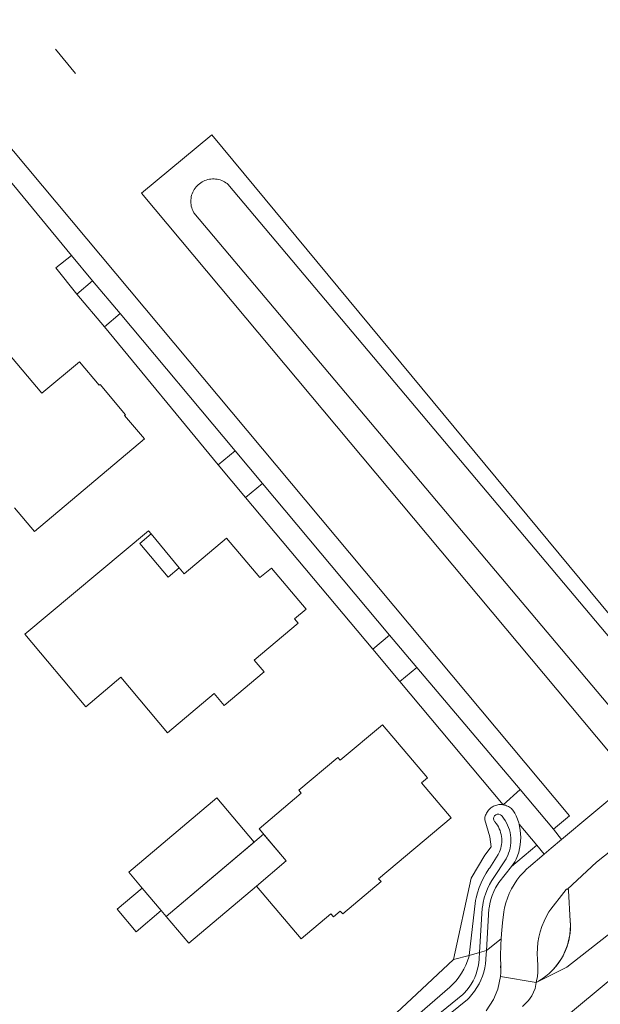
# Model space of a CAD drawing. Extents: x 140829 to 145054, y 448512 to 451778.
# Tile 114 of 152: x 143887 to 143937, y 450997 to 451083. Entities that reach past the tile are written whole.
import ezdxf

# ---------------------------------------------------------------- set-up
doc = ezdxf.new("R2010")
doc.units = 0
doc.header["$MEASUREMENT"] = 0
for name, color, linetype in [('geometrie2dBegroeidTerreindeel', 7, 'Continuous'), ('geometrie2dGebouwinstallatie', 7, 'Continuous'), ('geometrie2dGrondvlak', 7, 'Continuous'), ('geometrie2dOnbegroeidTerreindeel', 7, 'Continuous'), ('geometrie2dOndersteunendWaterdeel', 7, 'Continuous'), ('geometrie2dOndersteunendWegdeel', 7, 'Continuous'), ('geometrie2dWaterdeel', 7, 'Continuous'), ('geometrie2dWegdeel', 7, 'Continuous')]:
    doc.layers.add(name, color=color, linetype=linetype)

msp = doc.modelspace()

# ---------------------------------------------------------------- linework, layer by layer
at = {"layer": 'geometrie2dBegroeidTerreindeel', "linetype": 'Continuous', "lineweight": 0}
for p, q in [((143944.358, 451023.273), (143903.233, 451072.879)), ((143889.676, 451061.319), (143891.061, 451062.398)), ((143891.061, 451062.398), (143892.885, 451060.196)), ((143891.525, 451059.05), (143889.676, 451061.319)), ((143892.885, 451060.196), (143891.525, 451059.05)), ((143891.525, 451059.05), (143891.525, 451059.05)), ((143893.904, 451056.21), (143895.278, 451057.353)), ((143895.278, 451057.353), (143905.265, 451045.441)), ((143903.801, 451044.209), (143893.904, 451056.21)), ((143905.265, 451045.441), (143903.801, 451044.209)), ((143903.801, 451044.209), (143903.801, 451044.209)), ((143906.155, 451041.396), (143907.646, 451042.615)), ((143907.646, 451042.615), (143918.678, 451029.428)), ((143917.221, 451028.214), (143906.155, 451041.396)), ((143918.678, 451029.428), (143917.221, 451028.214)), ((143917.221, 451028.214), (143917.221, 451028.214)), ((143919.572, 451025.412), (143921.038, 451026.608)), ((143921.038, 451026.608), (143930.012, 451016.015)), ((143928.555, 451014.701), (143919.572, 451025.412)), ((143919.572, 451025.412), (143919.572, 451025.412)), ((143928.555, 451014.701), (143930.012, 451016.015)), ((143930.012, 451016.015), (143928.555, 451014.701)), ((143930.012, 451016.015), (143932.923, 451012.58)), ((143928.566, 451014.699), (143928.555, 451014.701)), ((143928.661, 451014.679), (143928.566, 451014.699)), ((143928.754, 451014.652), (143928.661, 451014.679)), ((143928.846, 451014.619), (143928.754, 451014.652)), ((143928.935, 451014.58), (143928.846, 451014.619)), ((143929.021, 451014.535), (143928.935, 451014.58)), ((143929.103, 451014.483), (143929.021, 451014.535)), ((143929.182, 451014.426), (143929.103, 451014.483)), ((143929.258, 451014.363), (143929.182, 451014.426)), ((143929.328, 451014.297), (143929.258, 451014.363)), ((143929.393, 451014.224), (143929.328, 451014.297)), ((143929.453, 451014.148), (143929.393, 451014.224)), ((143929.507, 451014.067), (143929.453, 451014.148)), ((143929.557, 451013.983), (143929.507, 451014.067)), ((143929.557, 451013.982), (143929.557, 451013.983)), ((143929.669, 451013.749), (143929.557, 451013.982)), ((143929.792, 451013.447), (143929.669, 451013.749)), ((143929.894, 451013.137), (143929.792, 451013.447)), ((143929.927, 451013.015), (143929.894, 451013.137)), ((143929.973, 451012.823), (143929.927, 451013.015)), ((143929.927, 451013.015), (143931.46, 451011.183)), ((143931.46, 451011.183), (143929.927, 451013.015)), ((143929.927, 451013.015), (143929.927, 451013.015)), ((143930.031, 451012.504), (143929.973, 451012.823)), ((143930.065, 451012.181), (143930.031, 451012.504)), ((143932.923, 451012.58), (143933.611, 451011.682)), ((143930.034, 451011.21), (143930.067, 451011.532)), ((143930.077, 451011.857), (143930.065, 451012.181)), ((143930.067, 451011.532), (143930.077, 451011.857)), ((143933.611, 451011.682), (143932.705, 451010.922)), ((143931.46, 451011.183), (143929.26, 451009.338)), ((143929.802, 451010.266), (143929.901, 451010.574)), ((143929.901, 451010.574), (143929.978, 451010.89)), ((143929.978, 451010.89), (143930.034, 451011.21)), ((143931.46, 451011.183), (143931.46, 451011.183)), ((143932.106, 451010.409), (143931.46, 451011.183)), ((143932.705, 451010.922), (143932.106, 451010.409)), ((143929.26, 451009.338), (143929.568, 451009.729)), ((143929.568, 451009.729), (143929.681, 451009.965)), ((143929.681, 451009.965), (143929.802, 451010.266))]:
    msp.add_line(p, q, dxfattribs=at)
at = {"layer": 'geometrie2dGebouwinstallatie', "linetype": 'Continuous', "lineweight": 0}
for p, q in [((143891.404, 451078.215), (143889.673, 451080.327)), ((143896.98, 451037.387), (143897.971, 451038.218)), ((143897.971, 451038.218), (143900.415, 451035.275)), ((143897.971, 451038.218), (143897.971, 451038.218)), ((143899.435, 451034.456), (143896.98, 451037.387)), ((143900.415, 451035.275), (143899.435, 451034.456)), ((143899.266, 451005.007), (143907.738, 451012.153)), ((143907.738, 451012.153), (143909.705, 451009.825)), ((143909.705, 451009.825), (143907.121, 451007.643)), ((143907.121, 451007.643), (143901.233, 451002.675)), ((143901.233, 451002.675), (143899.266, 451005.007)), ((143901.233, 451002.675), (143901.233, 451002.675))]:
    msp.add_line(p, q, dxfattribs=at)
at = {"layer": 'geometrie2dGrondvlak', "linetype": 'Continuous', "lineweight": 0}
for p, q in [((143885.514, 451053.957), (143888.484, 451050.436)), ((143888.484, 451050.436), (143891.747, 451053.169)), ((143891.747, 451053.169), (143893.459, 451051.131)), ((143893.459, 451051.131), (143893.538, 451051.197)), ((143893.538, 451051.197), (143895.741, 451048.562)), ((143895.741, 451048.562), (143895.669, 451048.502)), ((143895.669, 451048.502), (143897.38, 451046.467)), ((143897.38, 451046.467), (143887.824, 451038.433)), ((143887.824, 451038.433), (143886.091, 451040.496)), ((143887.011, 451029.513), (143897.735, 451038.5)), ((143897.971, 451038.218), (143896.98, 451037.387)), ((143897.735, 451038.5), (143897.971, 451038.218)), ((143900.835, 451034.769), (143904.528, 451037.866)), ((143904.528, 451037.866), (143907.423, 451034.426)), ((143896.98, 451037.387), (143899.435, 451034.456)), ((143899.435, 451034.456), (143900.415, 451035.275)), ((143899.435, 451034.456), (143899.435, 451034.456)), ((143900.415, 451035.275), (143900.835, 451034.769)), ((143907.423, 451034.426), (143908.415, 451035.25)), ((143908.415, 451035.25), (143911.421, 451031.677)), ((143911.421, 451031.677), (143910.435, 451030.848)), ((143910.747, 451030.477), (143906.917, 451027.269)), ((143910.435, 451030.848), (143910.747, 451030.477)), ((143892.29, 451023.212), (143887.011, 451029.513)), ((143906.917, 451027.269), (143907.784, 451026.238)), ((143907.784, 451026.238), (143904.32, 451023.327)), ((143895.347, 451025.775), (143892.29, 451023.212)), ((143899.383, 451020.958), (143895.347, 451025.775)), ((143903.448, 451024.364), (143899.383, 451020.958)), ((143904.32, 451023.327), (143903.448, 451024.364)), ((143914.401, 451018.563), (143918.073, 451021.655)), ((143918.073, 451021.655), (143921.963, 451017.033)), ((143910.791, 451015.954), (143914.189, 451018.815)), ((143914.189, 451018.815), (143914.401, 451018.563)), ((143921.963, 451017.033), (143921.455, 451016.605)), ((143921.455, 451016.605), (143924.018, 451013.561)), ((143907.344, 451012.62), (143910.998, 451015.708)), ((143910.998, 451015.708), (143910.791, 451015.954)), ((143896.033, 451008.835), (143903.688, 451015.292)), ((143903.688, 451015.292), (143906.918, 451011.462)), ((143924.018, 451013.561), (143917.731, 451008.268)), ((143909.705, 451009.825), (143907.344, 451012.62)), ((143906.918, 451011.462), (143899.266, 451005.007)), ((143907.121, 451007.643), (143909.705, 451009.825)), ((143897.188, 451007.467), (143896.033, 451008.835)), ((143896.033, 451008.835), (143896.033, 451008.835)), ((143917.939, 451008.021), (143914.609, 451005.213)), ((143917.731, 451008.268), (143917.939, 451008.021)), ((143895.012, 451005.629), (143897.188, 451007.467)), ((143898.845, 451005.506), (143897.188, 451007.467)), ((143897.188, 451007.467), (143898.845, 451005.506)), ((143911.008, 451003.043), (143907.121, 451007.643)), ((143896.669, 451003.668), (143895.012, 451005.629)), ((143895.012, 451005.629), (143895.012, 451005.629)), ((143898.845, 451005.506), (143896.669, 451003.668)), ((143899.266, 451005.007), (143898.845, 451005.506)), ((143914.399, 451005.462), (143913.81, 451004.965)), ((143914.609, 451005.213), (143914.399, 451005.462)), ((143914.399, 451005.462), (143914.399, 451005.462)), ((143913.592, 451005.225), (143911.008, 451003.043)), ((143913.81, 451004.965), (143913.592, 451005.225))]:
    msp.add_line(p, q, dxfattribs=at)
at = {"layer": 'geometrie2dOnbegroeidTerreindeel', "linetype": 'Continuous', "lineweight": 0}
for p, q in [((143875.061, 451081.72), (143891.061, 451062.398)), ((143903.233, 451072.879), (143897.128, 451067.817)), ((143897.128, 451067.817), (143897.128, 451067.817)), ((143891.061, 451062.398), (143889.676, 451061.319)), ((143889.676, 451061.319), (143891.525, 451059.05)), ((143891.525, 451059.05), (143893.904, 451056.21)), ((143893.904, 451056.21), (143903.801, 451044.209)), ((143888.484, 451050.436), (143885.514, 451053.957)), ((143891.747, 451053.169), (143888.484, 451050.436)), ((143893.459, 451051.131), (143891.747, 451053.169)), ((143893.538, 451051.197), (143893.459, 451051.131)), ((143895.741, 451048.562), (143893.538, 451051.197)), ((143895.669, 451048.502), (143895.741, 451048.562)), ((143897.38, 451046.467), (143895.669, 451048.502)), ((143887.824, 451038.433), (143897.38, 451046.467)), ((143903.801, 451044.209), (143906.155, 451041.396)), ((143906.155, 451041.396), (143917.221, 451028.214)), ((143886.091, 451040.496), (143887.824, 451038.433)), ((143897.735, 451038.5), (143887.011, 451029.513)), ((143896.98, 451037.387), (143897.971, 451038.218)), ((143897.971, 451038.218), (143897.735, 451038.5)), ((143904.528, 451037.866), (143900.835, 451034.769)), ((143907.423, 451034.426), (143904.528, 451037.866)), ((143899.435, 451034.456), (143896.98, 451037.387)), ((143900.415, 451035.275), (143899.435, 451034.456)), ((143900.835, 451034.769), (143900.415, 451035.275)), ((143900.415, 451035.275), (143900.415, 451035.275)), ((143908.415, 451035.25), (143907.423, 451034.426)), ((143911.421, 451031.677), (143908.415, 451035.25)), ((143910.435, 451030.848), (143911.421, 451031.677)), ((143906.917, 451027.269), (143910.747, 451030.477)), ((143910.747, 451030.477), (143910.435, 451030.848)), ((143887.011, 451029.513), (143892.29, 451023.212)), ((143917.221, 451028.214), (143919.572, 451025.412)), ((143907.784, 451026.238), (143906.917, 451027.269)), ((143904.32, 451023.327), (143907.784, 451026.238)), ((143892.29, 451023.212), (143895.347, 451025.775)), ((143895.347, 451025.775), (143899.383, 451020.958)), ((143919.572, 451025.412), (143928.555, 451014.701)), ((143899.383, 451020.958), (143903.448, 451024.364)), ((143903.448, 451024.364), (143904.32, 451023.327)), ((143918.073, 451021.655), (143914.401, 451018.563)), ((143921.963, 451017.033), (143918.073, 451021.655)), ((143914.189, 451018.815), (143910.791, 451015.954)), ((143914.401, 451018.563), (143914.189, 451018.815)), ((143921.455, 451016.605), (143921.963, 451017.033)), ((143924.018, 451013.561), (143921.455, 451016.605)), ((143910.998, 451015.708), (143907.344, 451012.62)), ((143910.791, 451015.954), (143910.998, 451015.708)), ((143903.688, 451015.292), (143896.033, 451008.835)), ((143906.918, 451011.462), (143903.688, 451015.292)), ((143927.101, 451013.979), (143927.058, 451013.891)), ((143927.149, 451014.063), (143927.101, 451013.979)), ((143927.203, 451014.143), (143927.149, 451014.063)), ((143927.262, 451014.219), (143927.203, 451014.143)), ((143927.327, 451014.292), (143927.262, 451014.219)), ((143927.397, 451014.359), (143927.327, 451014.292)), ((143927.471, 451014.422), (143927.397, 451014.359)), ((143927.549, 451014.479), (143927.471, 451014.422)), ((143927.631, 451014.531), (143927.549, 451014.479)), ((143927.717, 451014.576), (143927.631, 451014.531)), ((143927.805, 451014.616), (143927.717, 451014.576)), ((143927.897, 451014.65), (143927.805, 451014.616)), ((143927.99, 451014.677), (143927.897, 451014.65)), ((143928.085, 451014.697), (143927.99, 451014.677)), ((143928.181, 451014.711), (143928.085, 451014.697)), ((143928.278, 451014.718), (143928.181, 451014.711)), ((143928.375, 451014.718), (143928.278, 451014.718)), ((143928.471, 451014.711), (143928.375, 451014.718)), ((143928.555, 451014.701), (143928.471, 451014.711)), ((143917.731, 451008.268), (143924.018, 451013.561)), ((143926.942, 451013.422), (143926.941, 451013.398)), ((143926.941, 451013.398), (143927.382, 451011.921)), ((143926.953, 451013.518), (143926.942, 451013.422)), ((143926.969, 451013.614), (143926.953, 451013.518)), ((143926.993, 451013.708), (143926.969, 451013.614)), ((143927.022, 451013.8), (143926.993, 451013.708)), ((143927.058, 451013.891), (143927.022, 451013.8)), ((143907.344, 451012.62), (143909.705, 451009.825)), ((143899.266, 451005.007), (143906.918, 451011.462)), ((143927.382, 451011.921), (143927.506, 451011.032)), ((143927.506, 451011.032), (143926.966, 451010.316)), ((143909.705, 451009.825), (143907.121, 451007.643)), ((143926.966, 451010.316), (143925.759, 451008.329)), ((143896.033, 451008.835), (143897.188, 451007.467)), ((143914.609, 451005.213), (143917.939, 451008.021)), ((143917.939, 451008.021), (143917.731, 451008.268)), ((143925.759, 451008.329), (143924.247, 451001.248)), ((143897.188, 451007.467), (143895.012, 451005.629)), ((143907.121, 451007.643), (143911.008, 451003.043)), ((143895.012, 451005.629), (143896.669, 451003.668)), ((143896.669, 451003.668), (143898.845, 451005.506)), ((143898.845, 451005.506), (143899.266, 451005.007)), ((143898.845, 451005.506), (143898.845, 451005.506)), ((143913.81, 451004.965), (143914.399, 451005.462)), ((143914.399, 451005.462), (143914.609, 451005.213)), ((143914.399, 451005.462), (143914.399, 451005.462)), ((143911.008, 451003.043), (143913.592, 451005.225)), ((143913.592, 451005.225), (143913.81, 451004.965)), ((143924.247, 451001.248), (143920.583, 450997.847)), ((143920.583, 450997.847), (143906.502, 450984.776))]:
    msp.add_line(p, q, dxfattribs=at)
at = {"layer": 'geometrie2dOndersteunendWaterdeel', "linetype": 'Continuous', "lineweight": 0}
for p, q in [((143897.128, 451067.817), (143903.233, 451072.879)), ((143903.233, 451072.879), (143944.358, 451023.273)), ((143902.272, 451068.72), (143902.161, 451068.64)), ((143902.388, 451068.793), (143902.272, 451068.72)), ((143902.508, 451068.857), (143902.388, 451068.793)), ((143902.633, 451068.913), (143902.508, 451068.857)), ((143902.76, 451068.961), (143902.633, 451068.913)), ((143902.892, 451068.998), (143902.76, 451068.961)), ((143903.025, 451069.027), (143902.892, 451068.998)), ((143903.16, 451069.047), (143903.025, 451069.027)), ((143903.297, 451069.056), (143903.16, 451069.047)), ((143903.433, 451069.056), (143903.297, 451069.056)), ((143903.569, 451069.048), (143903.433, 451069.056)), ((143903.705, 451069.029), (143903.569, 451069.048)), ((143903.838, 451069), (143903.705, 451069.029)), ((143903.97, 451068.964), (143903.838, 451069)), ((143904.098, 451068.917), (143903.97, 451068.964)), ((143904.224, 451068.862), (143904.098, 451068.917)), ((143904.344, 451068.798), (143904.224, 451068.862)), ((143904.46, 451068.726), (143904.344, 451068.798)), ((143904.57, 451068.646), (143904.46, 451068.726)), ((143904.629, 451068.599), (143904.57, 451068.646)), ((143939.179, 451017.569), (143897.128, 451067.817)), ((143897.128, 451067.817), (143897.128, 451067.817)), ((143901.581, 451067.892), (143901.53, 451067.765)), ((143901.64, 451068.015), (143901.581, 451067.892)), ((143901.709, 451068.134), (143901.64, 451068.015)), ((143901.784, 451068.247), (143901.709, 451068.134)), ((143901.868, 451068.354), (143901.784, 451068.247)), ((143901.96, 451068.456), (143901.868, 451068.354)), ((143902.058, 451068.552), (143901.96, 451068.456)), ((143902.161, 451068.64), (143902.058, 451068.552)), ((143942.984, 451023.048), (143904.629, 451068.599)), ((143901.418, 451067.232), (143901.414, 451067.096)), ((143901.414, 451067.096), (143901.419, 451066.959)), ((143901.432, 451067.368), (143901.418, 451067.232)), ((143901.419, 451066.959), (143901.433, 451066.823)), ((143901.455, 451067.503), (143901.432, 451067.368)), ((143901.488, 451067.635), (143901.455, 451067.503)), ((143901.53, 451067.765), (143901.488, 451067.635)), ((143901.433, 451066.823), (143901.458, 451066.689)), ((143901.458, 451066.689), (143901.491, 451066.557)), ((143901.491, 451066.557), (143901.533, 451066.427)), ((143901.533, 451066.427), (143901.586, 451066.301)), ((143901.586, 451066.301), (143901.645, 451066.178)), ((143901.645, 451066.178), (143901.68, 451066.116)), ((143901.68, 451066.116), (143939.835, 451020.802)), ((143927.058, 451013.891), (143927.101, 451013.979)), ((143927.101, 451013.979), (143927.149, 451014.063)), ((143927.149, 451014.063), (143927.203, 451014.143)), ((143927.203, 451014.143), (143927.262, 451014.219)), ((143927.262, 451014.219), (143927.327, 451014.292)), ((143927.327, 451014.292), (143927.397, 451014.359)), ((143927.397, 451014.359), (143927.471, 451014.422)), ((143927.471, 451014.422), (143927.549, 451014.479)), ((143927.549, 451014.479), (143927.631, 451014.531)), ((143927.631, 451014.531), (143927.717, 451014.576)), ((143927.717, 451014.576), (143927.805, 451014.616)), ((143927.805, 451014.616), (143927.897, 451014.65)), ((143927.897, 451014.65), (143927.99, 451014.677)), ((143927.99, 451014.677), (143928.085, 451014.697)), ((143928.085, 451014.697), (143928.181, 451014.711)), ((143928.181, 451014.711), (143928.278, 451014.718)), ((143928.278, 451014.718), (143928.375, 451014.718)), ((143928.375, 451014.718), (143928.471, 451014.711)), ((143928.471, 451014.711), (143928.555, 451014.701)), ((143928.555, 451014.701), (143928.566, 451014.699)), ((143928.566, 451014.699), (143928.661, 451014.679)), ((143928.661, 451014.679), (143928.754, 451014.652)), ((143928.754, 451014.652), (143928.846, 451014.619)), ((143928.846, 451014.619), (143928.935, 451014.58)), ((143928.935, 451014.58), (143929.021, 451014.535)), ((143929.021, 451014.535), (143929.103, 451014.483)), ((143929.103, 451014.483), (143929.182, 451014.426)), ((143929.182, 451014.426), (143929.258, 451014.363)), ((143929.258, 451014.363), (143929.328, 451014.297)), ((143929.328, 451014.297), (143929.393, 451014.224)), ((143929.393, 451014.224), (143929.453, 451014.148)), ((143929.453, 451014.148), (143929.507, 451014.067)), ((143929.507, 451014.067), (143929.557, 451013.983)), ((143929.557, 451013.983), (143929.557, 451013.982)), ((143929.557, 451013.982), (143929.669, 451013.749)), ((143926.941, 451013.398), (143926.942, 451013.422)), ((143927.382, 451011.921), (143926.941, 451013.398)), ((143926.942, 451013.422), (143926.953, 451013.518)), ((143926.953, 451013.518), (143926.969, 451013.614)), ((143926.969, 451013.614), (143926.993, 451013.708)), ((143926.993, 451013.708), (143927.022, 451013.8)), ((143927.022, 451013.8), (143927.058, 451013.891)), ((143927.737, 451013.63), (143927.713, 451013.494)), ((143927.713, 451013.494), (143927.737, 451013.359)), ((143927.804, 451013.75), (143927.737, 451013.63)), ((143927.737, 451013.359), (143927.806, 451013.241)), ((143927.91, 451013.838), (143927.804, 451013.75)), ((143927.806, 451013.241), (143927.81, 451013.237)), ((143927.81, 451013.237), (143927.844, 451013.198)), ((143927.844, 451013.198), (143927.95, 451013.062)), ((143928.039, 451013.885), (143927.91, 451013.838)), ((143927.95, 451013.062), (143928.048, 451012.918)), ((143928.176, 451013.886), (143928.039, 451013.885)), ((143928.305, 451013.839), (143928.176, 451013.886)), ((143928.403, 451013.759), (143928.305, 451013.839)), ((143928.449, 451013.706), (143928.403, 451013.759)), ((143928.59, 451013.527), (143928.449, 451013.706)), ((143928.717, 451013.339), (143928.59, 451013.527)), ((143928.832, 451013.141), (143928.717, 451013.339)), ((143928.933, 451012.938), (143928.832, 451013.141)), ((143929.669, 451013.749), (143929.792, 451013.447)), ((143929.792, 451013.447), (143929.894, 451013.137)), ((143929.894, 451013.137), (143929.927, 451013.015)), ((143928.048, 451012.918), (143928.134, 451012.77)), ((143928.134, 451012.77), (143928.21, 451012.614)), ((143928.21, 451012.614), (143928.276, 451012.454)), ((143928.276, 451012.454), (143928.329, 451012.29)), ((143928.329, 451012.29), (143928.372, 451012.122)), ((143929.018, 451012.727), (143928.933, 451012.938)), ((143929.089, 451012.51), (143929.018, 451012.727)), ((143929.145, 451012.289), (143929.089, 451012.51)), ((143929.185, 451012.065), (143929.145, 451012.289)), ((143929.927, 451013.015), (143929.973, 451012.823)), ((143929.973, 451012.823), (143930.031, 451012.504)), ((143930.031, 451012.504), (143930.065, 451012.181)), ((143927.506, 451011.032), (143927.382, 451011.921)), ((143928.372, 451012.122), (143928.402, 451011.952)), ((143928.402, 451011.952), (143928.421, 451011.78)), ((143928.422, 451011.434), (143928.404, 451011.263)), ((143928.421, 451011.78), (143928.427, 451011.607)), ((143928.427, 451011.607), (143928.422, 451011.434)), ((143929.209, 451011.839), (143929.185, 451012.065)), ((143929.187, 451011.158), (143929.211, 451011.384)), ((143929.218, 451011.612), (143929.209, 451011.839)), ((143929.211, 451011.384), (143929.218, 451011.612)), ((143930.067, 451011.532), (143930.034, 451011.21)), ((143930.065, 451012.181), (143930.077, 451011.857)), ((143930.077, 451011.857), (143930.067, 451011.532)), ((143926.966, 451010.316), (143927.506, 451011.032)), ((143928.216, 451010.6), (143928.14, 451010.445)), ((143928.28, 451010.76), (143928.216, 451010.6)), ((143928.333, 451010.925), (143928.28, 451010.76)), ((143928.375, 451011.092), (143928.333, 451010.925)), ((143928.404, 451011.263), (143928.375, 451011.092)), ((143929.024, 451010.495), (143929.094, 451010.712)), ((143929.094, 451010.712), (143929.149, 451010.933)), ((143929.149, 451010.933), (143929.187, 451011.158)), ((143929.901, 451010.574), (143929.802, 451010.266)), ((143929.978, 451010.89), (143929.901, 451010.574)), ((143930.034, 451011.21), (143929.978, 451010.89)), ((143925.759, 451008.329), (143926.966, 451010.316)), ((143928.11, 451010.388), (143927.384, 451009.229)), ((143927.674, 451008.283), (143928.798, 451010.001)), ((143928.14, 451010.445), (143928.11, 451010.388)), ((143928.798, 451010.001), (143928.84, 451010.079)), ((143928.84, 451010.079), (143928.94, 451010.284)), ((143928.94, 451010.284), (143929.024, 451010.495)), ((143929.568, 451009.729), (143929.26, 451009.338)), ((143929.681, 451009.965), (143929.568, 451009.729)), ((143929.802, 451010.266), (143929.681, 451009.965)), ((143927.316, 451009.137), (143927.058, 451008.752)), ((143927.384, 451009.229), (143927.316, 451009.137)), ((143929.26, 451009.338), (143928.168, 451007.953)), ((143924.247, 451001.248), (143925.759, 451008.329)), ((143926.624, 451007.932), (143926.452, 451007.501)), ((143926.827, 451008.349), (143926.624, 451007.932)), ((143927.058, 451008.752), (143926.827, 451008.349)), ((143927.365, 451007.763), (143927.57, 451008.119)), ((143927.57, 451008.119), (143927.674, 451008.283)), ((143928.168, 451007.953), (143928.077, 451007.81)), ((143926.452, 451007.501), (143926.31, 451007.059)), ((143927.033, 451007.011), (143927.186, 451007.392)), ((143927.186, 451007.392), (143927.365, 451007.763)), ((143927.73, 451007.155), (143927.592, 451006.81)), ((143927.891, 451007.488), (143927.73, 451007.155)), ((143928.077, 451007.81), (143927.891, 451007.488)), ((143926.156, 451006.389), (143925.58, 451001.618)), ((143926.199, 451006.609), (143926.156, 451006.389)), ((143926.31, 451007.059), (143926.199, 451006.609)), ((143926.738, 451005.815), (143926.808, 451006.22)), ((143926.808, 451006.22), (143926.906, 451006.62)), ((143926.906, 451006.62), (143927.033, 451007.011)), ((143927.478, 451006.458), (143927.39, 451006.098)), ((143927.592, 451006.81), (143927.478, 451006.458)), ((143926.504, 451001.874), (143926.726, 451005.728)), ((143926.726, 451005.728), (143926.738, 451005.815)), ((143927.316, 451005.656), (143927.097, 451002.038)), ((143927.326, 451005.733), (143927.316, 451005.656)), ((143927.39, 451006.098), (143927.326, 451005.733)), ((143926.504, 451001.874), (143927.097, 451002.038)), ((143927.097, 451002.038), (143926.504, 451001.874)), ((143927.097, 451002.038), (143927.053, 451001.316)), ((143920.583, 450997.847), (143924.247, 451001.248)), ((143924.247, 451001.248), (143925.58, 451001.618)), ((143925.58, 451001.618), (143924.247, 451001.248)), ((143924.247, 451001.248), (143924.247, 451001.248)), ((143925.458, 451001.152), (143925.308, 451000.778)), ((143925.564, 451001.475), (143925.458, 451001.152)), ((143925.58, 451001.618), (143925.564, 451001.475)), ((143926.435, 451000.974), (143926.469, 451001.303)), ((143926.469, 451001.303), (143926.472, 451001.351)), ((143926.472, 451001.351), (143926.504, 451001.874)), ((143927.049, 451001.258), (143927.012, 451000.89)), ((143927.053, 451001.316), (143927.049, 451001.258)), ((143925.132, 451000.414), (143924.931, 451000.065)), ((143925.308, 451000.778), (143925.132, 451000.414)), ((143926.199, 451000.013), (143926.3, 451000.328)), ((143926.3, 451000.328), (143926.379, 451000.649)), ((143926.379, 451000.649), (143926.435, 451000.974)), ((143926.948, 451000.526), (143926.86, 451000.167)), ((143927.012, 451000.89), (143926.948, 451000.526)), ((143924.459, 450999.411), (143924.189, 450999.11)), ((143924.706, 450999.729), (143924.459, 450999.411)), ((143924.931, 451000.065), (143924.706, 450999.729)), ((143925.767, 450999.124), (143925.932, 450999.41)), ((143925.932, 450999.41), (143926.076, 450999.707)), ((143926.076, 450999.707), (143926.199, 451000.013)), ((143926.609, 450999.471), (143926.448, 450999.139)), ((143926.747, 450999.815), (143926.609, 450999.471)), ((143926.86, 451000.167), (143926.747, 450999.815)), ((143923.921, 450998.848), (143906.937, 450984.307)), ((143924.189, 450999.11), (143923.921, 450998.848)), ((143925.161, 450998.343), (143925.381, 450998.588)), ((143925.381, 450998.588), (143925.584, 450998.85)), ((143925.584, 450998.85), (143925.767, 450999.124)), ((143926.264, 450998.817), (143926.058, 450998.51)), ((143926.448, 450999.139), (143926.264, 450998.817)), ((143906.502, 450984.776), (143920.583, 450997.847)), ((143910.688, 450986.605), (143925.033, 450998.214)), ((143925.438, 450997.796), (143911.054, 450986.154)), ((143925.033, 450998.214), (143925.161, 450998.343)), ((143925.583, 450997.943), (143925.438, 450997.796)), ((143925.831, 450998.218), (143925.583, 450997.943)), ((143926.058, 450998.51), (143925.831, 450998.218))]:
    msp.add_line(p, q, dxfattribs=at)
at = {"layer": 'geometrie2dOndersteunendWegdeel', "linetype": 'Continuous', "lineweight": 0}
for p, q in [((143929.26, 451009.338), (143931.46, 451011.183)), ((143931.46, 451011.183), (143932.106, 451010.409)), ((143932.106, 451010.409), (143930.749, 451009.249)), ((143928.168, 451007.953), (143929.26, 451009.338)), ((143930.3, 451008.825), (143930.006, 451008.497)), ((143930.616, 451009.132), (143930.3, 451008.825)), ((143930.749, 451009.249), (143930.616, 451009.132)), ((143928.077, 451007.81), (143928.168, 451007.953)), ((143929.736, 451008.149), (143929.491, 451007.784)), ((143930.006, 451008.497), (143929.736, 451008.149)), ((143927.592, 451006.81), (143927.73, 451007.155)), ((143927.73, 451007.155), (143927.891, 451007.488)), ((143927.891, 451007.488), (143928.077, 451007.81)), ((143929.273, 451007.402), (143929.081, 451007.006)), ((143929.491, 451007.784), (143929.273, 451007.402)), ((143933.808, 451007.074), (143934.023, 451007.329)), ((143934.023, 451007.329), (143934.028, 451007.336)), ((143934.028, 451007.336), (143934.058, 451007.36)), ((143934.058, 451007.36), (143934.094, 451007.373)), ((143934.094, 451007.373), (143934.128, 451007.374)), ((143934.128, 451007.374), (143934.137, 451007.373)), ((143934.137, 451007.373), (143934.174, 451007.359)), ((143934.174, 451007.359), (143934.205, 451007.333)), ((143934.205, 451007.333), (143934.225, 451007.299)), ((143934.225, 451007.299), (143934.233, 451007.265)), ((143934.233, 451007.265), (143934.38, 451004.585)), ((143934.233, 451007.265), (143934.233, 451007.265)), ((143927.39, 451006.098), (143927.478, 451006.458)), ((143927.478, 451006.458), (143927.592, 451006.81)), ((143928.917, 451006.597), (143928.782, 451006.179)), ((143929.081, 451007.006), (143928.917, 451006.597)), ((143932.685, 451005.629), (143933.808, 451007.074)), ((143927.097, 451002.038), (143927.316, 451005.656)), ((143927.316, 451005.656), (143927.326, 451005.733)), ((143927.326, 451005.733), (143927.39, 451006.098)), ((143928.614, 451005.406), (143928.485, 451004.45)), ((143928.676, 451005.752), (143928.614, 451005.406)), ((143928.782, 451006.179), (143928.676, 451005.752)), ((143932.305, 451005.019), (143932.522, 451005.4)), ((143932.522, 451005.4), (143932.685, 451005.629)), ((143931.914, 451004.134), (143932.094, 451004.584)), ((143932.094, 451004.584), (143932.305, 451005.019)), ((143934.38, 451004.585), (143934.378, 451004.607)), ((143934.378, 451004.607), (143934.393, 451004.217)), ((143928.485, 451004.45), (143928.391, 451003.489)), ((143931.65, 451003.205), (143931.765, 451003.674)), ((143931.765, 451003.674), (143931.914, 451004.134)), ((143934.38, 451003.827), (143934.341, 451003.439)), ((143934.393, 451004.217), (143934.38, 451003.827)), ((143928.365, 451003.046), (143927.097, 451002.038)), ((143927.097, 451002.038), (143928.365, 451003.046)), ((143928.365, 451003.046), (143928.335, 451002.526)), ((143928.391, 451003.489), (143928.365, 451003.046)), ((143928.365, 451003.046), (143928.365, 451003.046)), ((143931.567, 451002.728), (143931.65, 451003.205)), ((143934.274, 451003.055), (143934.18, 451002.676)), ((143934.341, 451003.439), (143934.274, 451003.055)), ((143927.053, 451001.316), (143927.097, 451002.038)), ((143928.335, 451002.526), (143928.316, 451001.561)), ((143931.503, 451001.762), (143931.518, 451002.246)), ((143931.518, 451002.246), (143931.567, 451002.728)), ((143934.061, 451002.304), (143933.916, 451001.942)), ((143934.18, 451002.676), (143934.061, 451002.304)), ((143927.012, 451000.89), (143927.049, 451001.258)), ((143927.049, 451001.258), (143927.053, 451001.316)), ((143928.316, 451001.561), (143928.334, 451000.596)), ((143931.521, 451001.279), (143931.503, 451001.762)), ((143931.534, 451001.116), (143931.521, 451001.279)), ((143931.554, 451000.906), (143931.534, 451001.116)), ((143933.551, 451001.252), (143933.334, 451000.928)), ((143933.746, 451001.591), (143933.551, 451001.252)), ((143933.916, 451001.942), (143933.746, 451001.591)), ((143926.86, 451000.167), (143926.948, 451000.526)), ((143926.948, 451000.526), (143927.012, 451000.89)), ((143928.334, 451000.596), (143928.327, 451000.721)), ((143928.327, 451000.721), (143928.342, 451000.298)), ((143928.342, 451000.298), (143928.34, 451000.129)), ((143931.568, 451000.528), (143931.554, 451000.906)), ((143931.556, 451000.151), (143931.568, 451000.528)), ((143932.832, 451000.327), (143932.554, 451000.056)), ((143932.834, 451000.329), (143932.832, 451000.327)), ((143933.095, 451000.62), (143932.834, 451000.329)), ((143933.334, 451000.928), (143933.095, 451000.62)), ((143926.448, 450999.139), (143926.609, 450999.471)), ((143926.609, 450999.471), (143926.747, 450999.815)), ((143926.747, 450999.815), (143926.86, 451000.167)), ((143928.307, 450999.777), (143928.09, 450998.675)), ((143928.34, 451000.129), (143928.307, 450999.777)), ((143931.421, 450999.262), (143931.453, 450999.403)), ((143931.453, 450999.403), (143931.517, 450999.775)), ((143931.517, 450999.775), (143931.556, 451000.151)), ((143931.848, 450999.514), (143931.608, 450999.366)), ((143931.944, 450999.577), (143931.848, 450999.514)), ((143932.257, 450999.807), (143931.944, 450999.577)), ((143932.554, 451000.056), (143932.257, 450999.807)), ((143926.058, 450998.51), (143926.264, 450998.817)), ((143926.264, 450998.817), (143926.448, 450999.139)), ((143928.09, 450998.675), (143927.704, 450997.781)), ((143931.608, 450999.366), (143931.421, 450999.262)), ((143911.054, 450986.154), (143925.438, 450997.796)), ((143925.438, 450997.796), (143925.583, 450997.943)), ((143925.583, 450997.943), (143925.831, 450998.218)), ((143925.831, 450998.218), (143926.058, 450998.51)), ((143927.704, 450997.781), (143927.076, 450996.803))]:
    msp.add_line(p, q, dxfattribs=at)
at = {"layer": 'geometrie2dWaterdeel', "linetype": 'Continuous', "lineweight": 0}
for p, q in [((143902.161, 451068.64), (143902.272, 451068.72)), ((143902.272, 451068.72), (143902.388, 451068.793)), ((143902.388, 451068.793), (143902.508, 451068.857)), ((143902.508, 451068.857), (143902.633, 451068.913)), ((143902.633, 451068.913), (143902.76, 451068.961)), ((143902.76, 451068.961), (143902.892, 451068.998)), ((143902.892, 451068.998), (143903.025, 451069.027)), ((143903.025, 451069.027), (143903.16, 451069.047)), ((143903.16, 451069.047), (143903.297, 451069.056)), ((143903.297, 451069.056), (143903.433, 451069.056)), ((143903.433, 451069.056), (143903.569, 451069.048)), ((143903.569, 451069.048), (143903.705, 451069.029)), ((143903.705, 451069.029), (143903.838, 451069)), ((143903.838, 451069), (143903.97, 451068.964)), ((143903.97, 451068.964), (143904.098, 451068.917)), ((143904.098, 451068.917), (143904.224, 451068.862)), ((143904.224, 451068.862), (143904.344, 451068.798)), ((143904.344, 451068.798), (143904.46, 451068.726)), ((143904.46, 451068.726), (143904.57, 451068.646)), ((143904.57, 451068.646), (143904.629, 451068.599)), ((143901.53, 451067.765), (143901.581, 451067.892)), ((143901.581, 451067.892), (143901.64, 451068.015)), ((143901.64, 451068.015), (143901.709, 451068.134)), ((143901.709, 451068.134), (143901.784, 451068.247)), ((143901.784, 451068.247), (143901.868, 451068.354)), ((143901.868, 451068.354), (143901.96, 451068.456)), ((143901.96, 451068.456), (143902.058, 451068.552)), ((143902.058, 451068.552), (143902.161, 451068.64)), ((143904.629, 451068.599), (143942.984, 451023.048)), ((143901.414, 451067.096), (143901.418, 451067.232)), ((143901.419, 451066.959), (143901.414, 451067.096)), ((143901.418, 451067.232), (143901.432, 451067.368)), ((143901.433, 451066.823), (143901.419, 451066.959)), ((143901.432, 451067.368), (143901.455, 451067.503)), ((143901.455, 451067.503), (143901.488, 451067.635)), ((143901.488, 451067.635), (143901.53, 451067.765)), ((143901.458, 451066.689), (143901.433, 451066.823)), ((143901.491, 451066.557), (143901.458, 451066.689)), ((143901.533, 451066.427), (143901.491, 451066.557)), ((143901.586, 451066.301), (143901.533, 451066.427)), ((143901.645, 451066.178), (143901.586, 451066.301)), ((143901.68, 451066.116), (143901.645, 451066.178)), ((143939.835, 451020.802), (143901.68, 451066.116)), ((143901.68, 451066.116), (143901.68, 451066.116)), ((143927.713, 451013.494), (143927.737, 451013.63)), ((143927.737, 451013.359), (143927.713, 451013.494)), ((143927.737, 451013.63), (143927.804, 451013.75)), ((143927.806, 451013.241), (143927.737, 451013.359)), ((143927.804, 451013.75), (143927.91, 451013.838)), ((143927.81, 451013.237), (143927.806, 451013.241)), ((143927.844, 451013.198), (143927.81, 451013.237)), ((143927.95, 451013.062), (143927.844, 451013.198)), ((143927.91, 451013.838), (143928.039, 451013.885)), ((143928.048, 451012.918), (143927.95, 451013.062)), ((143928.039, 451013.885), (143928.176, 451013.886)), ((143928.176, 451013.886), (143928.305, 451013.839)), ((143928.305, 451013.839), (143928.403, 451013.759)), ((143928.403, 451013.759), (143928.449, 451013.706)), ((143928.449, 451013.706), (143928.59, 451013.527)), ((143928.59, 451013.527), (143928.717, 451013.339)), ((143928.717, 451013.339), (143928.832, 451013.141)), ((143928.832, 451013.141), (143928.933, 451012.938)), ((143928.134, 451012.77), (143928.048, 451012.918)), ((143928.21, 451012.614), (143928.134, 451012.77)), ((143928.276, 451012.454), (143928.21, 451012.614)), ((143928.329, 451012.29), (143928.276, 451012.454)), ((143928.372, 451012.122), (143928.329, 451012.29)), ((143928.933, 451012.938), (143929.018, 451012.727)), ((143929.018, 451012.727), (143929.089, 451012.51)), ((143929.089, 451012.51), (143929.145, 451012.289)), ((143929.145, 451012.289), (143929.185, 451012.065)), ((143928.402, 451011.952), (143928.372, 451012.122)), ((143928.421, 451011.78), (143928.402, 451011.952)), ((143928.404, 451011.263), (143928.422, 451011.434)), ((143928.427, 451011.607), (143928.421, 451011.78)), ((143928.422, 451011.434), (143928.427, 451011.607)), ((143929.185, 451012.065), (143929.209, 451011.839)), ((143929.211, 451011.384), (143929.187, 451011.158)), ((143929.209, 451011.839), (143929.218, 451011.612)), ((143929.218, 451011.612), (143929.211, 451011.384)), ((143928.14, 451010.445), (143928.216, 451010.6)), ((143928.216, 451010.6), (143928.28, 451010.76)), ((143928.28, 451010.76), (143928.333, 451010.925)), ((143928.333, 451010.925), (143928.375, 451011.092)), ((143928.375, 451011.092), (143928.404, 451011.263)), ((143929.094, 451010.712), (143929.024, 451010.495)), ((143929.149, 451010.933), (143929.094, 451010.712)), ((143929.187, 451011.158), (143929.149, 451010.933)), ((143927.384, 451009.229), (143928.11, 451010.388)), ((143928.798, 451010.001), (143927.674, 451008.283)), ((143928.11, 451010.388), (143928.14, 451010.445)), ((143928.84, 451010.079), (143928.798, 451010.001)), ((143928.94, 451010.284), (143928.84, 451010.079)), ((143929.024, 451010.495), (143928.94, 451010.284)), ((143927.058, 451008.752), (143927.316, 451009.137)), ((143927.316, 451009.137), (143927.384, 451009.229)), ((143926.452, 451007.501), (143926.624, 451007.932)), ((143926.624, 451007.932), (143926.827, 451008.349)), ((143926.827, 451008.349), (143927.058, 451008.752)), ((143927.57, 451008.119), (143927.365, 451007.763)), ((143927.674, 451008.283), (143927.57, 451008.119)), ((143926.31, 451007.059), (143926.452, 451007.501)), ((143927.186, 451007.392), (143927.033, 451007.011)), ((143927.365, 451007.763), (143927.186, 451007.392)), ((143925.58, 451001.618), (143926.156, 451006.389)), ((143926.156, 451006.389), (143926.199, 451006.609)), ((143926.199, 451006.609), (143926.31, 451007.059)), ((143926.808, 451006.22), (143926.738, 451005.815)), ((143926.906, 451006.62), (143926.808, 451006.22)), ((143927.033, 451007.011), (143926.906, 451006.62)), ((143926.726, 451005.728), (143926.504, 451001.874)), ((143926.738, 451005.815), (143926.726, 451005.728)), ((143925.308, 451000.778), (143925.458, 451001.152)), ((143925.458, 451001.152), (143925.564, 451001.475)), ((143925.564, 451001.475), (143925.58, 451001.618)), ((143926.504, 451001.874), (143925.58, 451001.618)), ((143925.58, 451001.618), (143926.504, 451001.874)), ((143926.469, 451001.303), (143926.435, 451000.974)), ((143926.472, 451001.351), (143926.469, 451001.303)), ((143926.504, 451001.874), (143926.472, 451001.351)), ((143926.504, 451001.874), (143926.504, 451001.874)), ((143924.931, 451000.065), (143925.132, 451000.414)), ((143925.132, 451000.414), (143925.308, 451000.778)), ((143926.3, 451000.328), (143926.199, 451000.013)), ((143926.379, 451000.649), (143926.3, 451000.328)), ((143926.435, 451000.974), (143926.379, 451000.649)), ((143924.189, 450999.11), (143924.459, 450999.411)), ((143924.459, 450999.411), (143924.706, 450999.729)), ((143924.706, 450999.729), (143924.931, 451000.065)), ((143925.932, 450999.41), (143925.767, 450999.124)), ((143926.076, 450999.707), (143925.932, 450999.41)), ((143926.199, 451000.013), (143926.076, 450999.707)), ((143906.937, 450984.307), (143923.921, 450998.848)), ((143923.921, 450998.848), (143924.189, 450999.11)), ((143925.381, 450998.588), (143925.161, 450998.343)), ((143925.584, 450998.85), (143925.381, 450998.588)), ((143925.767, 450999.124), (143925.584, 450998.85)), ((143925.033, 450998.214), (143910.688, 450986.605)), ((143925.161, 450998.343), (143925.033, 450998.214))]:
    msp.add_line(p, q, dxfattribs=at)
at = {"layer": 'geometrie2dWegdeel', "linetype": 'Continuous', "lineweight": 0}
for p, q in [((143934.304, 451013.735), (143876.435, 451082.884)), ((143876.435, 451082.884), (143934.304, 451013.735)), ((143891.061, 451062.398), (143875.061, 451081.72)), ((143897.128, 451067.817), (143939.179, 451017.569)), ((143892.885, 451060.196), (143891.061, 451062.398)), ((143891.525, 451059.05), (143892.885, 451060.196)), ((143892.885, 451060.196), (143895.278, 451057.353)), ((143895.278, 451057.353), (143892.885, 451060.196)), ((143893.904, 451056.21), (143891.525, 451059.05)), ((143895.278, 451057.353), (143893.904, 451056.21)), ((143905.265, 451045.441), (143895.278, 451057.353)), ((143893.904, 451056.21), (143893.904, 451056.21)), ((143903.801, 451044.209), (143905.265, 451045.441)), ((143905.265, 451045.441), (143907.646, 451042.615)), ((143907.646, 451042.615), (143905.265, 451045.441)), ((143906.155, 451041.396), (143903.801, 451044.209)), ((143907.646, 451042.615), (143906.155, 451041.396)), ((143907.646, 451042.615), (143907.646, 451042.615)), ((143918.678, 451029.428), (143907.646, 451042.615)), ((143917.221, 451028.214), (143918.678, 451029.428)), ((143918.678, 451029.428), (143921.038, 451026.608)), ((143921.038, 451026.608), (143918.678, 451029.428)), ((143919.572, 451025.412), (143917.221, 451028.214)), ((143921.038, 451026.608), (143919.572, 451025.412)), ((143921.038, 451026.608), (143921.038, 451026.608)), ((143930.012, 451016.015), (143921.038, 451026.608)), ((143932.322, 450994.904), (143960.862, 451018.714)), ((143960.862, 451018.714), (143932.322, 450994.904)), ((143932.923, 451012.58), (143930.012, 451016.015)), ((143933.611, 451011.682), (143939.142, 451016.326)), ((143939.142, 451016.326), (143933.611, 451011.682)), ((143942.257, 451014.169), (143936.648, 451009.715)), ((143936.648, 451009.715), (143942.257, 451014.169)), ((143932.923, 451012.58), (143934.304, 451013.735)), ((143934.304, 451013.735), (143932.923, 451012.58)), ((143933.611, 451011.682), (143932.923, 451012.58)), ((143932.705, 451010.922), (143933.611, 451011.682)), ((143932.106, 451010.409), (143932.705, 451010.922)), ((143930.749, 451009.249), (143932.106, 451010.409)), ((143936.648, 451009.715), (143934.128, 451007.374)), ((143934.128, 451007.374), (143936.648, 451009.715)), ((143930.006, 451008.497), (143930.3, 451008.825)), ((143930.3, 451008.825), (143930.616, 451009.132)), ((143930.616, 451009.132), (143930.749, 451009.249)), ((143929.491, 451007.784), (143929.736, 451008.149)), ((143929.736, 451008.149), (143930.006, 451008.497)), ((143929.081, 451007.006), (143929.273, 451007.402)), ((143929.273, 451007.402), (143929.491, 451007.784)), ((143934.023, 451007.329), (143933.808, 451007.074)), ((143934.028, 451007.336), (143934.023, 451007.329)), ((143934.058, 451007.36), (143934.028, 451007.336)), ((143934.094, 451007.373), (143934.058, 451007.36)), ((143934.128, 451007.374), (143934.094, 451007.373)), ((143934.137, 451007.373), (143934.128, 451007.374)), ((143934.174, 451007.359), (143934.137, 451007.373)), ((143934.205, 451007.333), (143934.174, 451007.359)), ((143934.225, 451007.299), (143934.205, 451007.333)), ((143934.233, 451007.265), (143934.225, 451007.299)), ((143934.38, 451004.585), (143934.233, 451007.265)), ((143928.782, 451006.179), (143928.917, 451006.597)), ((143928.917, 451006.597), (143929.081, 451007.006)), ((143933.808, 451007.074), (143932.685, 451005.629)), ((143942.017, 451006.809), (143934.067, 451000.588)), ((143934.067, 451000.588), (143942.017, 451006.809)), ((143928.485, 451004.45), (143928.614, 451005.406)), ((143928.614, 451005.406), (143928.676, 451005.752)), ((143928.676, 451005.752), (143928.782, 451006.179)), ((143932.522, 451005.4), (143932.305, 451005.019)), ((143932.685, 451005.629), (143932.522, 451005.4)), ((143932.094, 451004.584), (143931.914, 451004.134)), ((143932.305, 451005.019), (143932.094, 451004.584)), ((143934.392, 451004.315), (143934.38, 451004.585)), ((143928.391, 451003.489), (143928.485, 451004.45)), ((143931.765, 451003.674), (143931.65, 451003.205)), ((143931.914, 451004.134), (143931.765, 451003.674)), ((143934.353, 451003.536), (143934.386, 451003.925)), ((143934.386, 451003.925), (143934.392, 451004.315)), ((143928.335, 451002.526), (143928.365, 451003.046)), ((143928.365, 451003.046), (143928.391, 451003.489)), ((143931.65, 451003.205), (143931.567, 451002.728)), ((143934.207, 451002.77), (143934.293, 451003.15)), ((143934.293, 451003.15), (143934.353, 451003.536)), ((143928.316, 451001.561), (143928.335, 451002.526)), ((143931.518, 451002.246), (143931.503, 451001.762)), ((143931.567, 451002.728), (143931.518, 451002.246)), ((143933.791, 451001.677), (143933.955, 451002.031)), ((143933.955, 451002.031), (143934.093, 451002.396)), ((143934.093, 451002.396), (143934.207, 451002.77)), ((143928.334, 451000.596), (143928.316, 451001.561)), ((143931.503, 451001.762), (143931.521, 451001.279)), ((143931.521, 451001.279), (143931.534, 451001.116)), ((143931.534, 451001.116), (143931.554, 451000.906)), ((143933.391, 451001.008), (143933.602, 451001.335)), ((143933.602, 451001.335), (143933.791, 451001.677)), ((143928.341, 451000.403), (143928.334, 451000.596)), ((143928.335, 450999.98), (143928.341, 451000.403)), ((143934.067, 451000.588), (143931.421, 450999.262)), ((143931.421, 450999.262), (143934.067, 451000.588)), ((143931.554, 451000.906), (143931.568, 451000.528)), ((143931.568, 451000.528), (143931.556, 451000.151)), ((143932.554, 451000.056), (143932.832, 451000.327)), ((143932.832, 451000.327), (143932.834, 451000.329)), ((143932.834, 451000.329), (143932.901, 451000.399)), ((143932.901, 451000.399), (143933.156, 451000.695)), ((143933.156, 451000.695), (143933.391, 451001.008)), ((143928.09, 450998.675), (143928.307, 450999.777)), ((143928.307, 450999.777), (143928.34, 451000.129)), ((143931.421, 450999.262), (143928.307, 450999.777)), ((143928.307, 450999.777), (143931.421, 450999.262)), ((143928.34, 451000.129), (143928.335, 450999.98)), ((143931.453, 450999.403), (143931.421, 450999.262)), ((143931.517, 450999.775), (143931.453, 450999.403)), ((143931.556, 451000.151), (143931.517, 450999.775)), ((143931.608, 450999.366), (143931.848, 450999.514)), ((143931.848, 450999.514), (143931.944, 450999.577)), ((143931.944, 450999.577), (143932.257, 450999.807)), ((143932.257, 450999.807), (143932.554, 451000.056)), ((143927.704, 450997.781), (143928.09, 450998.675)), ((143931.321, 450998.736), (143931.042, 450998.103)), ((143931.042, 450998.103), (143931.321, 450998.736)), ((143931.397, 450999.075), (143931.321, 450998.736)), ((143931.321, 450998.736), (143931.397, 450999.075)), ((143931.421, 450999.262), (143931.397, 450999.075)), ((143931.397, 450999.075), (143931.421, 450999.262)), ((143931.421, 450999.262), (143931.608, 450999.366)), ((143927.076, 450996.803), (143927.704, 450997.781)), ((143930.762, 450997.69), (143930.217, 450997.165)), ((143930.217, 450997.165), (143930.762, 450997.69)), ((143931.042, 450998.103), (143930.762, 450997.69)), ((143930.762, 450997.69), (143931.042, 450998.103))]:
    msp.add_line(p, q, dxfattribs=at)

doc.saveas('drawing.dxf')
